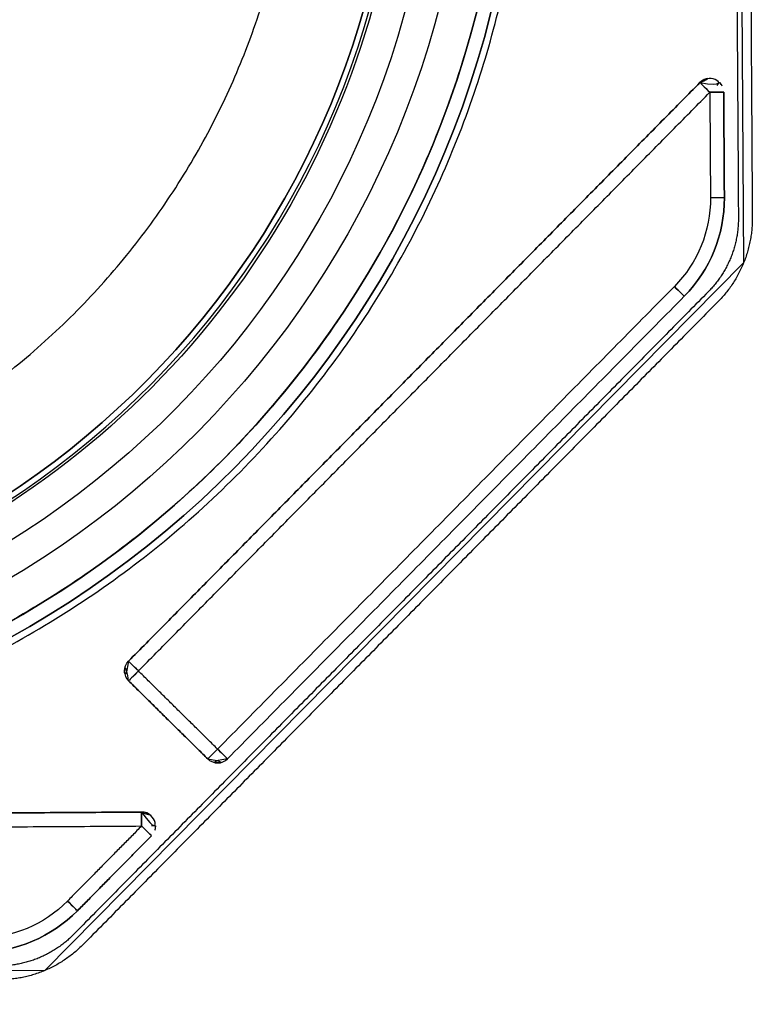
# Model space of a CAD drawing. Header units: metres. Extents: x 7415312 to 7415578, y 5538064 to 5538378.
# Tile 79 of 85: x 7415519.585 to 7415519.69, y 5538302.367 to 5538302.508. Entities that reach past the tile are written whole.
import ezdxf

# ---------------------------------------------------------------- set-up
doc = ezdxf.new("R2010")
doc.units = ezdxf.units.M
doc.header["$MEASUREMENT"] = 0
doc.layers.add('LL_mala_architektura', color=7, linetype='Continuous', lineweight=30, true_color=0x000000)
doc.layers.add('Výchozí$A20 - 3111$Vrstva 01', color=7, linetype='Continuous', true_color=0xe6ce81)
doc.layers.add('Výchozí$A20 - 3111$Vrstva 02', color=254, linetype='Continuous', true_color=0xbebebe)

msp = doc.modelspace()

# ---------------------------------------------------------------- linework, layer by layer
at = {"layer": 'LL_mala_architektura', "elevation": -266.7840000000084}
msp.add_lwpolyline([(7415519.688885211, 5538302.473332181), (7415519.588358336, 5538302.371525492), (7415518.819299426, 5538302.366660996), (7415518.717492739, 5538302.467187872), (7415518.716587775, 5538302.610259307), (7415518.817114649, 5538302.712065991), (7415519.58617356, 5538302.716930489), (7415519.687980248, 5538302.616403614), (7415519.688885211, 5538302.473332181)], dxfattribs=at)
at = {"layer": 'Výchozí$A20 - 3111$Vrstva 01', "extrusion": (-0.7026200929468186, -0.7115651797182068, -1.106155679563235e-17)}
msp.add_arc((1385302.980839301, -267.6720000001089, -9151156.341874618), 0.002, 179.9998531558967, 269.9999466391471, dxfattribs=at)
at = {"layer": 'Výchozí$A20 - 3111$Vrstva 01', "extrusion": (0.7026200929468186, 0.7115651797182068, 1.106155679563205e-17)}
msp.add_arc((-1385302.980839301, -266.9160000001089, 9151156.341874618), 0.002, 0.0001468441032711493, 89.99994663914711, dxfattribs=at)
at = {"layer": 'Výchozí$A20 - 3111$Vrstva 01', "extrusion": (0, 0, -1)}
for centre, radius, start, end in [((-7415519.684023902, 5538302.497878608, 267.6720000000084), 0.002, 44.6376776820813, 134.6375834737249), ((-7415519.684023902, 5538302.497878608, 266.9160000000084), 0.002000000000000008, 44.6376776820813, 179.6375440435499), ((-7415519.684023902, 5538302.497878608, 267.6720000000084), 0.002000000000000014, 134.6375834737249, 179.6375440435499), ((-7415519.666120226, 5538302.482593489, 266.9140000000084), 0.01799999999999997, 179.6376003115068, 224.637600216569), ((-7415519.666120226, 5538302.482593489, 267.6740000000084), 0.01799999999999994, 179.6376003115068, 224.637600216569), ((-7415519.666120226, 5538302.482593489, 266.9160000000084), 0.01999999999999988, 179.6375946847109, 224.6375966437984), ((-7415519.601817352, 5538302.414625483, 266.9160000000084), 0.002, 314.637621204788, 44.63765893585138), ((-7415519.613202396, 5538302.40338356, 266.9160000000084), 0.001999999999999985, 224.6376022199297, 314.637621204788), ((-7415519.602277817, 5538302.392319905, 267.6720000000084), 0.002000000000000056, 89.6376240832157, 179.6375974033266), ((-7415519.602277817, 5538302.392319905, 266.9160000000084), 0.002000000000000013, 89.6376240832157, 224.637621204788), ((-7415519.602277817, 5538302.392319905, 267.6720000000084), 0.002000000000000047, 179.6375974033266, 224.637621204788), ((-7415519.578809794, 5538302.394171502, 266.9140000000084), 0.01800000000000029, 224.6375897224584, 269.6375943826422), ((-7415519.578809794, 5538302.394171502, 267.6740000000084), 0.018, 224.6375897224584, 269.6375943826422), ((-7415519.578809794, 5538302.394171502, 266.9160000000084), 0.0200000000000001, 224.6375966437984, 269.6375920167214)]:
    msp.add_arc(centre, radius, start, end, dxfattribs=at)
at = {"layer": 'Výchozí$A20 - 3111$Vrstva 01', "extrusion": (-0.7115651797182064, 0.702620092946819, -6.106226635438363e-16)}
msp.add_arc((-9151156.34187463, -267.6720000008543, -1385302.980839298), 0.002000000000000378, 179.9998625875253, 224.9998160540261, dxfattribs=at)
at = {"layer": 'Výchozí$A20 - 3111$Vrstva 01', "extrusion": (0.006325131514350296, -0.9999799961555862, 0)}
for centre, radius, start, end in [((7450401.83678724, -266.9160000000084, -5491287.573288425), 0.002, 7.059009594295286e-05, 89.99991995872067), ((7450401.83678724, -267.6720000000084, -5491287.573288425), 0.001999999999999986, 270.0000800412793, 7.059009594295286e-05), ((7450401.836787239, -266.9160000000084, -5491287.558116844), 0.002, 9.982947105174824e-05, 89.99983991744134)]:
    msp.add_arc(centre, radius, start, end, dxfattribs=at)
at = {"layer": 'Výchozí$A20 - 3111$Vrstva 01'}
for centre, radius, start, end in [((7415519.666120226, 5538302.482593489, -267.6720000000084), 0.01999999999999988, 315.3624033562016, 0.3624053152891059), ((7415519.601817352, 5538302.414625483, -267.6720000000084), 0.002000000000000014, 135.3623410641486, 225.362378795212), ((7415519.613202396, 5538302.40338356, -267.6720000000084), 0.002, 225.362378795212, 315.3623977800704), ((7415519.578809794, 5538302.394171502, -267.6720000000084), 0.02000000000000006, 270.3624079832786, 315.3624033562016)]:
    msp.add_arc(centre, radius, start, end, dxfattribs=at)
at = {"layer": 'Výchozí$A20 - 3111$Vrstva 01', "extrusion": (-0.006325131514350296, 0.9999799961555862, 0)}
for centre, radius, end in [((-7450401.836787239, -267.6720000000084, 5491287.558116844), 0.002, 269.9998399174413), ((-7450401.754375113, -267.6720000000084, 5491287.468248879), 0.002000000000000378, 224.9999160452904)]:
    msp.add_arc(centre, radius, 179.9999001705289, end, dxfattribs=at)
at = {"layer": 'Výchozí$A20 - 3111$Vrstva 01', "extrusion": (0.7026200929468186, 0.7115651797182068, 1.106155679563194e-17)}
for centre, start, end in [((-1385302.9968393, -266.9160000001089, 9151156.318418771), 89.99990661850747, 179.9999121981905), ((-1385302.9968393, -267.6720000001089, 9151156.318418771), 179.9999121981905, 270.0000933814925), ((-1385302.996839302, -267.6720000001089, 9151156.224874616), 179.9998328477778, 270.0001334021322)]:
    msp.add_arc(centre, 0.002, start, end, dxfattribs=at)
at = {"layer": 'Výchozí$A20 - 3111$Vrstva 01', "extrusion": (0.7026200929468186, 0.7115651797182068, 1.106155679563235e-17)}
msp.add_arc((-1385302.980839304, -267.6720000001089, 9151156.224874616), 0.002, 269.9999733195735, 0.0001328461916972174, dxfattribs=at)
at = {"layer": 'Výchozí$A20 - 3111$Vrstva 01', "extrusion": (-0.7026200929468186, -0.7115651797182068, -1.106155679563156e-17)}
msp.add_arc((1385302.980839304, -266.9160000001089, -9151156.224874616), 0.002, 89.99997331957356, 179.9998671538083, dxfattribs=at)
at = {"layer": 'Výchozí$A20 - 3111$Vrstva 01', "extrusion": (-0.7115651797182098, 0.7026200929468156, -1.729861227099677e-18)}
msp.add_arc((-9151156.224874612, -267.6720000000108, -1385302.980839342), 0.002, 270.0001067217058, 0.000113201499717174, dxfattribs=at)
at = {"layer": 'Výchozí$A20 - 3111$Vrstva 01', "extrusion": (0.7115651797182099, -0.7026200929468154, 1.729861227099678e-18)}
msp.add_arc((9151156.224874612, -266.916000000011, 1385302.980839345), 0.002000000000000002, 90.00005336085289, 179.9998170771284, dxfattribs=at)
at = {"layer": 'Výchozí$A20 - 3111$Vrstva 01', "extrusion": (0.7115651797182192, -0.702620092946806, 1.729861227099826e-18)}
msp.add_arc((9151156.224874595, -267.6720000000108, 1385302.996839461), 0.002, 179.999893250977, 269.9999466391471, dxfattribs=at)
at = {"layer": 'Výchozí$A20 - 3111$Vrstva 01', "extrusion": (0.7115651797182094, -0.702620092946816, 1.729861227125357e-18)}
msp.add_arc((9151156.22487463, -266.9160000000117, 1385302.996839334), 0.002, 89.99983991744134, 179.9998907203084, dxfattribs=at)
at = {"layer": 'Výchozí$A20 - 3111$Vrstva 01', "extrusion": (0.7026200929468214, 0.7115651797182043, 1.106155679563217e-17)}
msp.add_arc((-1385302.996839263, -266.9160000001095, 9151156.224874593), 0.001999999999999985, 89.99993329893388, 179.999827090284, dxfattribs=at)
at = {"layer": 'Výchozí$A20 - 3111$Vrstva 01', "extrusion": (0.9999799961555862, 0.006325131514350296, 0)}
for centre, radius, start, end in [((5491287.468248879, -267.6720000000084, 7450401.754375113), 0.002000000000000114, 269.9999733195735, 0.0001334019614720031), ((5491287.468248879, -266.9160000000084, 7450401.754375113), 0.002, 0.0001334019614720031, 90.00002668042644)]:
    msp.add_arc(centre, radius, start, end, dxfattribs=at)
at = {"layer": 'Výchozí$A20 - 3111$Vrstva 01', "extrusion": (-0.7026200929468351, -0.7115651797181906, 1.941543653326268e-14)}
msp.add_arc((1385302.996839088, -267.6719998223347, -9151156.209326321), 0.002000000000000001, 269.9999733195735, 0.0001083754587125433, dxfattribs=at)
at = {"layer": 'Výchozí$A20 - 3111$Vrstva 01', "extrusion": (-0.7026200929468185, -0.711565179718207, 1.140796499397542e-14)}
msp.add_arc((1385302.996839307, -266.9159998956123, -9151156.209326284), 0.002, 0.0001141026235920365, 89.99985325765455, dxfattribs=at)
at = {"layer": 'Výchozí$A20 - 3111$Vrstva 01', "extrusion": (-0.7026200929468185, -0.711565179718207, 3.714511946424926e-15)}
msp.add_arc((1385302.996839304, -266.9159999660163, -9151156.194154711), 0.002, 9.161273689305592e-05, 89.99994663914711, dxfattribs=at)
at = {"layer": 'Výchozí$A20 - 3111$Vrstva 01', "extrusion": (-0.7026200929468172, -0.7115651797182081, 1.627525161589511e-14)}
msp.add_arc((1385302.996839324, -267.6719998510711, -9151156.194154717), 0.002, 270.0000533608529, 0.0001474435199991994, dxfattribs=at)
at = {"layer": 'Výchozí$A20 - 3111$Vrstva 01'}
for points in [[(7415519.682600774, 5538302.499283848, -266.9160000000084), (7415519.641497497, 5538302.457657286, -266.9160000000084), (7415519.600394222, 5538302.416030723, -266.9160000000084)], [(7415519.600394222, 5538302.416030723, -267.6720000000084), (7415519.641497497, 5538302.457657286, -267.6720000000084), (7415519.682600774, 5538302.499283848, -267.6720000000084)], [(7415519.682600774, 5538302.499283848, -267.6720000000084), (7415519.682600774, 5538302.499283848, -267.2940000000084), (7415519.682600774, 5538302.499283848, -266.9160000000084)], [(7415519.601817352, 5538302.414625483, -267.6740000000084), (7415519.642920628, 5538302.456252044, -267.6740000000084), (7415519.684023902, 5538302.497878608, -267.6740000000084)], [(7415519.601817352, 5538302.414625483, -266.9140000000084), (7415519.642920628, 5538302.456252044, -266.9140000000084), (7415519.684023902, 5538302.497878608, -266.9140000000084)], [(7415519.684023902, 5538302.497878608, -266.9140000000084), (7415519.684071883, 5538302.490292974, -266.9140000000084), (7415519.684119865, 5538302.482707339, -266.9140000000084)], [(7415519.684023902, 5538302.497878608, -267.6740000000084), (7415519.684071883, 5538302.490292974, -267.6740000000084), (7415519.684119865, 5538302.482707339, -267.6740000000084)], [(7415519.686023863, 5538302.497891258, -266.9160000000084), (7415519.686023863, 5538302.497891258, -267.2940000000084), (7415519.686023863, 5538302.497891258, -267.6720000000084)], [(7415519.686119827, 5538302.482719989, -266.9160000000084), (7415519.686071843, 5538302.490305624, -266.9160000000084), (7415519.686023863, 5538302.497891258, -266.9160000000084)], [(7415519.686023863, 5538302.497891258, -267.6720000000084), (7415519.686071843, 5538302.490305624, -267.6720000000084), (7415519.686119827, 5538302.482719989, -267.6720000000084)], [(7415519.686119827, 5538302.482719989, -267.6720000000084), (7415519.686119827, 5538302.482719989, -267.2940000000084), (7415519.686119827, 5538302.482719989, -266.9160000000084)], [(7415519.678928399, 5538302.469946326, -267.6740000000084), (7415519.646065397, 5538302.436664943, -267.6740000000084), (7415519.613202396, 5538302.403383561, -267.6740000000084)], [(7415519.678928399, 5538302.469946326, -266.9140000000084), (7415519.646065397, 5538302.436664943, -266.9140000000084), (7415519.613202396, 5538302.403383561, -266.9140000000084)], [(7415519.614625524, 5538302.401978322, -266.9160000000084), (7415519.647488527, 5538302.435259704, -266.9160000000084), (7415519.680351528, 5538302.468541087, -266.9160000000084)], [(7415519.680351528, 5538302.468541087, -267.6720000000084), (7415519.647488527, 5538302.435259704, -267.6720000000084), (7415519.614625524, 5538302.401978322, -267.6720000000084)], [(7415519.680351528, 5538302.468541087, -266.9160000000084), (7415519.680351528, 5538302.468541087, -267.2940000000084), (7415519.680351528, 5538302.468541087, -267.6720000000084)], [(7415519.600394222, 5538302.416030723, -266.9160000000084), (7415519.600394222, 5538302.416030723, -267.2940000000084), (7415519.600394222, 5538302.416030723, -267.6720000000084)], [(7415519.613202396, 5538302.403383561, -267.6740000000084), (7415519.607509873, 5538302.409004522, -267.6740000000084), (7415519.601817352, 5538302.414625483, -267.6740000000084)], [(7415519.613202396, 5538302.403383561, -266.9140000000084), (7415519.607509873, 5538302.409004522, -266.9140000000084), (7415519.601817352, 5538302.414625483, -266.9140000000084)], [(7415519.600412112, 5538302.413202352, -267.6720000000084), (7415519.600412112, 5538302.413202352, -267.2940000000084), (7415519.600412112, 5538302.413202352, -266.9160000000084)], [(7415519.600412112, 5538302.413202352, -266.9160000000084), (7415519.606104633, 5538302.407581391, -266.9160000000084), (7415519.611797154, 5538302.401960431, -266.9160000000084)], [(7415519.611797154, 5538302.401960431, -267.6720000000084), (7415519.606104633, 5538302.407581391, -267.6720000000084), (7415519.600412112, 5538302.413202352, -267.6720000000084)], [(7415519.611797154, 5538302.401960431, -266.9160000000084), (7415519.611797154, 5538302.401960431, -267.2940000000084), (7415519.611797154, 5538302.401960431, -267.6720000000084)], [(7415519.614625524, 5538302.401978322, -267.6720000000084), (7415519.614625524, 5538302.401978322, -267.2940000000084), (7415519.614625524, 5538302.401978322, -266.9160000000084)], [(7415519.602265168, 5538302.394319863, -266.9160000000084), (7415519.549766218, 5538302.393987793, -266.9160000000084), (7415519.49726727, 5538302.393655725, -266.9160000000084)], [(7415519.49726727, 5538302.393655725, -267.6720000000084), (7415519.549766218, 5538302.393987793, -267.6720000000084), (7415519.602265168, 5538302.394319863, -267.6720000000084)], [(7415519.602265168, 5538302.394319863, -267.6720000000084), (7415519.602265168, 5538302.394319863, -267.2940000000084), (7415519.602265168, 5538302.394319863, -266.9160000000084)], [(7415519.497279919, 5538302.391655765, -267.6740000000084), (7415519.549778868, 5538302.391987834, -267.6740000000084), (7415519.602277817, 5538302.392319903, -267.6740000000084)], [(7415519.497279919, 5538302.391655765, -266.9140000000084), (7415519.549778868, 5538302.391987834, -266.9140000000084), (7415519.602277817, 5538302.392319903, -266.9140000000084)], [(7415519.602277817, 5538302.392319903, -266.9140000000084), (7415519.596947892, 5538302.386922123, -266.9140000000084), (7415519.591617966, 5538302.38152434, -266.9140000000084)], [(7415519.602277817, 5538302.392319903, -267.6740000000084), (7415519.596947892, 5538302.386922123, -267.6740000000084), (7415519.591617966, 5538302.38152434, -267.6740000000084)], [(7415519.593041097, 5538302.3801191, -266.9160000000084), (7415519.598371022, 5538302.385516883, -266.9160000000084), (7415519.603700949, 5538302.390914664, -266.9160000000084)], [(7415519.603700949, 5538302.390914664, -267.6720000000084), (7415519.598371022, 5538302.385516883, -267.6720000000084), (7415519.593041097, 5538302.3801191, -267.6720000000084)], [(7415519.603700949, 5538302.390914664, -266.9160000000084), (7415519.603700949, 5538302.390914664, -267.2940000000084), (7415519.603700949, 5538302.390914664, -267.6720000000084)], [(7415519.593041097, 5538302.3801191, -267.6720000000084), (7415519.593041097, 5538302.3801191, -267.2940000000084), (7415519.593041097, 5538302.3801191, -266.9160000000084)]]:
    msp.add_open_spline(points, degree=2, dxfattribs=at)
at = {"layer": 'Výchozí$A20 - 3111$Vrstva 02', "extrusion": (0, 0, -1)}
for centre, radius, start, end in [((-7415519.514735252, 5538302.543769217, 266.9190000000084), 0.1346, 89.63759453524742, 269.6375941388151), ((-7415519.514735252, 5538302.543769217, 266.9144000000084), 0.1299999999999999, 89.63759447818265, 269.6375936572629), ((-7415519.514735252, 5538302.543769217, 266.9236000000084), 0.1299999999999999, 89.63759447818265, 269.6375936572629), ((-7415519.514735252, 5538302.543769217, 266.9190000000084), 0.1253999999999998, 89.6375939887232, 269.6375944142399), ((-7415519.514735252, 5538302.543769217, 266.9190000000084), 0.1253999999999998, 89.6375939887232, 269.6375944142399), ((-7415519.514735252, 5538302.543769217, 266.9140000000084), 0.1242, 89.63759404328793, 269.6375940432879), ((-7415519.514730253, 5538302.543769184, 266.9130000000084), 0.1400000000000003, 179.6375973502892, 269.6375943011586), ((-7415519.514730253, 5538302.543769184, 266.9130000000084), 0.1420000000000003, 179.6375973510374, 269.6375943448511)]:
    msp.add_arc(centre, radius, start, end, dxfattribs=at)
at = {"layer": 'Výchozí$A20 - 3111$Vrstva 02'}
for centre, radius, start, end in [((7415519.514735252, 5538302.543769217, -267.6740000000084), 0.125, 270.3624058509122, 90.36240542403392), ((7415519.514735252, 5538302.543769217, -266.9140000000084), 0.125, 270.3624058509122, 90.36240542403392), ((7415519.514735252, 5538302.543769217, -267.6730000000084), 0.1242, 270.3624059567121, 90.36240595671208), ((7415519.514730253, 5538302.543769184, -266.9330000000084), 0.1400000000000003, 270.3624056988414, 0.3624026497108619), ((7415519.514730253, 5538302.543769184, -266.9330000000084), 0.1420000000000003, 270.3624056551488, 0.3624026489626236)]:
    msp.add_arc(centre, radius, start, end, dxfattribs=at)
for points, weights, knots in [([(7415519.515615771, 5538302.403771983, -266.9100000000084), (7415519.655612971, 5538302.404657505, -266.9100000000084), (7415519.654727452, 5538302.544654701, -266.9100000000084), (7415519.653841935, 5538302.684651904, -266.9100000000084), (7415519.513844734, 5538302.683766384, -266.9100000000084), (7415519.373847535, 5538302.682880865, -266.9100000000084), (7415519.374733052, 5538302.542883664, -266.9100000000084), (7415519.37561857, 5538302.402886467, -266.9100000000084), (7415519.515615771, 5538302.403771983, -266.9100000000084)], [1, 0.7071067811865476, 1, 0.7071067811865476, 1, 0.7071067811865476, 1, 0.7071067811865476, 1], [-597.4182432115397, -597.4182432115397, -597.4182432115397, -377.5067574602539, -377.5067574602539, -157.5952717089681, -157.5952717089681, 62.31621404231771, 62.31621404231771, 282.2276997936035, 282.2276997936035, 282.2276997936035]), ([(7415519.515615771, 5538302.403771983, -266.9130000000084), (7415519.655612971, 5538302.404657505, -266.9130000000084), (7415519.654727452, 5538302.544654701, -266.9130000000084), (7415519.653841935, 5538302.684651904, -266.9130000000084), (7415519.513844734, 5538302.683766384, -266.9130000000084), (7415519.373847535, 5538302.682880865, -266.9130000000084), (7415519.374733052, 5538302.542883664, -266.9130000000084), (7415519.37561857, 5538302.402886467, -266.9130000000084), (7415519.515615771, 5538302.403771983, -266.9130000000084)], [1, 0.7071067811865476, 1, 0.7071067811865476, 1, 0.7071067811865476, 1, 0.7071067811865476, 1], [-597.4182432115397, -597.4182432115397, -597.4182432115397, -377.5067574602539, -377.5067574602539, -157.5952717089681, -157.5952717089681, 62.31621404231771, 62.31621404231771, 282.2276997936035, 282.2276997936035, 282.2276997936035]), ([(7415519.515615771, 5538302.403771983, -266.9115000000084), (7415519.655612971, 5538302.404657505, -266.9115000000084), (7415519.654727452, 5538302.544654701, -266.9115000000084), (7415519.653841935, 5538302.684651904, -266.9115000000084), (7415519.513844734, 5538302.683766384, -266.9115000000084), (7415519.373847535, 5538302.682880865, -266.9115000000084), (7415519.374733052, 5538302.542883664, -266.9115000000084), (7415519.37561857, 5538302.402886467, -266.9115000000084), (7415519.515615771, 5538302.403771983, -266.9115000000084)], [1, 0.7071067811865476, 1, 0.7071067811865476, 1, 0.7071067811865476, 1, 0.7071067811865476, 1], [-597.4182432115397, -597.4182432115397, -597.4182432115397, -377.5067574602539, -377.5067574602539, -157.5952717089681, -157.5952717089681, 62.31621404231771, 62.31621404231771, 282.2276997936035, 282.2276997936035, 282.2276997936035]), ([(7415519.515426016, 5538302.433771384, -267.6740000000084), (7415519.62542382, 5538302.434467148, -267.6740000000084), (7415519.624728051, 5538302.544464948, -267.6740000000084), (7415519.624032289, 5538302.654462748, -267.6740000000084), (7415519.514034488, 5538302.653766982, -267.6740000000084)], [1, 0.7071067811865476, 1, 0.7071067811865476, 1], [186.6869344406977, 186.6869344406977, 186.6869344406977, 359.4745303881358, 359.4745303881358, 532.2621263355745, 532.2621263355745, 532.2621263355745]), ([(7415519.515426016, 5538302.433771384, -267.6770000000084), (7415519.62542382, 5538302.434467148, -267.6770000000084), (7415519.624728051, 5538302.544464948, -267.6770000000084), (7415519.624032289, 5538302.654462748, -267.6770000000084), (7415519.514034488, 5538302.653766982, -267.6770000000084)], [1, 0.7071067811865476, 1, 0.7071067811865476, 1], [186.6869344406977, 186.6869344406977, 186.6869344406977, 359.4745303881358, 359.4745303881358, 532.2621263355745, 532.2621263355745, 532.2621263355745]), ([(7415519.515426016, 5538302.433771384, -267.6755000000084), (7415519.62542382, 5538302.434467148, -267.6755000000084), (7415519.624728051, 5538302.544464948, -267.6755000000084), (7415519.624032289, 5538302.654462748, -267.6755000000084), (7415519.514034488, 5538302.653766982, -267.6755000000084)], [1, 0.7071067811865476, 1, 0.7071067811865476, 1], [186.6869344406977, 186.6869344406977, 186.6869344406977, 359.4745303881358, 359.4745303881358, 532.2621263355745, 532.2621263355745, 532.2621263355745])]:
    msp.add_rational_spline(points, weights, degree=2, knots=knots, dxfattribs=at)
for points in [[(7415519.687315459, 5538302.609893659, -266.9100000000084), (7415519.687726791, 5538302.544863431, -266.9100000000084), (7415519.688138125, 5538302.479833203, -266.9100000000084)], [(7415519.687315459, 5538302.609893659, -266.9130000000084), (7415519.687726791, 5538302.544863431, -266.9130000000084), (7415519.688138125, 5538302.479833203, -266.9130000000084)], [(7415519.687315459, 5538302.609893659, -266.9115000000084), (7415519.687726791, 5538302.544863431, -266.9115000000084), (7415519.688138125, 5538302.479833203, -266.9115000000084)], [(7415519.687315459, 5538302.609893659, -267.6740000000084), (7415519.687726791, 5538302.544863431, -267.6740000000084), (7415519.688138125, 5538302.479833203, -267.6740000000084)], [(7415519.687315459, 5538302.609893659, -267.6770000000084), (7415519.687726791, 5538302.544863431, -267.6770000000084), (7415519.688138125, 5538302.479833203, -267.6770000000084)], [(7415519.687315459, 5538302.609893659, -267.6755000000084), (7415519.687726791, 5538302.544863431, -267.6755000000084), (7415519.688138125, 5538302.479833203, -267.6755000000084)], [(7415519.689315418, 5538302.609906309, -266.7840000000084), (7415519.689726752, 5538302.544876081, -266.7840000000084), (7415519.690138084, 5538302.479845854, -266.7840000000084)], [(7415519.689315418, 5538302.609906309, -266.7870000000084), (7415519.689726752, 5538302.544876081, -266.7870000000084), (7415519.690138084, 5538302.479845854, -266.7870000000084)], [(7415519.689315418, 5538302.609906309, -266.7855000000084), (7415519.689726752, 5538302.544876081, -266.7855000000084), (7415519.690138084, 5538302.479845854, -266.7855000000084)], [(7415519.688138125, 5538302.479833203, -267.6740000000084), (7415519.688138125, 5538302.479833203, -267.6755000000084), (7415519.688138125, 5538302.479833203, -267.6770000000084)], [(7415519.688138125, 5538302.479833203, -266.9100000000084), (7415519.688138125, 5538302.479833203, -266.9115000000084), (7415519.688138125, 5538302.479833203, -266.9130000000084)], [(7415519.690138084, 5538302.479845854, -266.7840000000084), (7415519.690138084, 5538302.479845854, -266.7855000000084), (7415519.690138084, 5538302.479845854, -266.7870000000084)], [(7415519.687032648, 5538302.474085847, -266.9100000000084), (7415519.687032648, 5538302.474085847, -266.9115000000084), (7415519.687032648, 5538302.474085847, -266.9130000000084)], [(7415519.687032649, 5538302.474085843, -267.6740000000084), (7415519.687032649, 5538302.474085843, -267.6755000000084), (7415519.687032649, 5538302.474085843, -267.6770000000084)], [(7415519.688885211, 5538302.473332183, -266.7840000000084), (7415519.688885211, 5538302.473332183, -266.7855000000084), (7415519.688885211, 5538302.473332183, -266.7870000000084)], [(7415519.683811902, 5538302.469199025, -266.9100000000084), (7415519.638119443, 5538302.422924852, -266.9100000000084), (7415519.592426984, 5538302.376650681, -266.9100000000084)], [(7415519.683811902, 5538302.469199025, -266.9130000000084), (7415519.638119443, 5538302.422924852, -266.9130000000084), (7415519.592426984, 5538302.376650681, -266.9130000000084)], [(7415519.683811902, 5538302.469199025, -266.9115000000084), (7415519.638119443, 5538302.422924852, -266.9115000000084), (7415519.592426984, 5538302.376650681, -266.9115000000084)], [(7415519.683811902, 5538302.469199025, -267.6740000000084), (7415519.638119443, 5538302.422924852, -267.6740000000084), (7415519.592426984, 5538302.376650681, -267.6740000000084)], [(7415519.683811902, 5538302.469199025, -267.6770000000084), (7415519.638119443, 5538302.422924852, -267.6770000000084), (7415519.592426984, 5538302.376650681, -267.6770000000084)], [(7415519.683811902, 5538302.469199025, -267.6755000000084), (7415519.638119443, 5538302.422924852, -267.6755000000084), (7415519.592426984, 5538302.376650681, -267.6755000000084)], [(7415519.683811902, 5538302.469199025, -267.6740000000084), (7415519.683811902, 5538302.469199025, -267.6755000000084), (7415519.683811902, 5538302.469199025, -267.6770000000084)], [(7415519.683811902, 5538302.469199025, -266.9100000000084), (7415519.683811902, 5538302.469199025, -266.9115000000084), (7415519.683811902, 5538302.469199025, -266.9130000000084)], [(7415519.685235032, 5538302.467793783, -266.7840000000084), (7415519.639542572, 5538302.421519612, -266.7840000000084), (7415519.593850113, 5538302.375245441, -266.7840000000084)], [(7415519.685235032, 5538302.467793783, -266.7870000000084), (7415519.639542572, 5538302.421519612, -266.7870000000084), (7415519.593850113, 5538302.375245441, -266.7870000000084)], [(7415519.685235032, 5538302.467793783, -266.7855000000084), (7415519.639542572, 5538302.421519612, -266.7855000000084), (7415519.593850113, 5538302.375245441, -266.7855000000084)], [(7415519.685235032, 5538302.467793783, -266.7840000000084), (7415519.685235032, 5538302.467793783, -266.7855000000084), (7415519.685235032, 5538302.467793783, -266.7870000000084)], [(7415519.614345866, 5538302.445398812, -267.7370000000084), (7415519.614345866, 5538302.445398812, -267.7070000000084), (7415519.614345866, 5538302.445398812, -267.6770000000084)], [(7415519.616480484, 5538302.443290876, -267.7370000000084), (7415519.616480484, 5538302.443290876, -267.7070000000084), (7415519.616480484, 5538302.443290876, -267.6770000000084)], [(7415519.638119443, 5538302.422924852, -267.6740000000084), (7415519.638119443, 5538302.422924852, -267.6755000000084), (7415519.638119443, 5538302.422924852, -267.6770000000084)], [(7415519.638119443, 5538302.422924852, -266.9100000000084), (7415519.638119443, 5538302.422924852, -266.9115000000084), (7415519.638119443, 5538302.422924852, -266.9130000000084)], [(7415519.639542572, 5538302.421519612, -266.7840000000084), (7415519.639542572, 5538302.421519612, -266.7855000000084), (7415519.639542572, 5538302.421519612, -266.7870000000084)], [(7415519.592426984, 5538302.376650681, -266.9100000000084), (7415519.592426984, 5538302.376650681, -266.9115000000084), (7415519.592426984, 5538302.376650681, -266.9130000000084)], [(7415519.592426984, 5538302.376650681, -267.6740000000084), (7415519.592426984, 5538302.376650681, -267.6755000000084), (7415519.592426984, 5538302.376650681, -267.6770000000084)], [(7415519.593850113, 5538302.375245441, -266.7840000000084), (7415519.593850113, 5538302.375245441, -266.7855000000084), (7415519.593850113, 5538302.375245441, -266.7870000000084)], [(7415519.587581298, 5538302.373368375, -266.9100000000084), (7415519.587581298, 5538302.373368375, -266.9115000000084), (7415519.587581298, 5538302.373368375, -266.9130000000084)], [(7415519.587581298, 5538302.373368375, -267.6740000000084), (7415519.587581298, 5538302.373368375, -267.6755000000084), (7415519.587581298, 5538302.373368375, -267.6770000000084)], [(7415519.588358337, 5538302.371525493, -266.7840000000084), (7415519.588358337, 5538302.371525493, -266.7855000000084), (7415519.588358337, 5538302.371525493, -266.7870000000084)]]:
    msp.add_open_spline(points, degree=2, dxfattribs=at)
for points, weights in [([(7415519.654727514, 5538302.544644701, -267.7370000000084), (7415519.655602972, 5538302.404657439, -267.7370000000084), (7415519.515615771, 5538302.403771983, -267.7370000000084)], [1, 0.707132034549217, 1]), ([(7415519.654727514, 5538302.544644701, -267.6770000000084), (7415519.655602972, 5538302.404657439, -267.6770000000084), (7415519.515615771, 5538302.403771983, -267.6770000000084)], [1, 0.707132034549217, 1]), ([(7415519.654727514, 5538302.544644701, -267.7070000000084), (7415519.655602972, 5538302.404657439, -267.7070000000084), (7415519.515615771, 5538302.403771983, -267.7070000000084)], [1, 0.707132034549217, 1]), ([(7415519.515634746, 5538302.400772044, -267.7370000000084), (7415519.658621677, 5538302.401676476, -267.7370000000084), (7415519.657727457, 5538302.544663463, -267.7370000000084)], [1, 0.7071320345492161, 1]), ([(7415519.515634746, 5538302.400772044, -267.6770000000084), (7415519.658621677, 5538302.401676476, -267.6770000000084), (7415519.657727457, 5538302.544663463, -267.6770000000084)], [1, 0.7071320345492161, 1]), ([(7415519.515634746, 5538302.400772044, -267.7070000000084), (7415519.658621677, 5538302.401676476, -267.7070000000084), (7415519.657727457, 5538302.544663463, -267.7070000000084)], [1, 0.7071320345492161, 1]), ([(7415519.688138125, 5538302.479833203, -266.9100000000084), (7415519.688177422, 5538302.473620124, -266.9100000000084), (7415519.683811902, 5538302.469199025, -266.9100000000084)], [1, 0.923879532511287, 1]), ([(7415519.688138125, 5538302.479833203, -266.9130000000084), (7415519.688177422, 5538302.473620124, -266.9130000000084), (7415519.683811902, 5538302.469199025, -266.9130000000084)], [1, 0.923879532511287, 1]), ([(7415519.688138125, 5538302.479833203, -266.9115000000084), (7415519.688177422, 5538302.473620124, -266.9115000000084), (7415519.683811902, 5538302.469199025, -266.9115000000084)], [1, 0.923879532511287, 1]), ([(7415519.688138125, 5538302.479833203, -267.6740000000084), (7415519.688177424, 5538302.473620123, -267.6740000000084), (7415519.683811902, 5538302.469199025, -267.6740000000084)], [1, 0.9238795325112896, 1]), ([(7415519.688138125, 5538302.479833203, -267.6770000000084), (7415519.688177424, 5538302.473620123, -267.6770000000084), (7415519.683811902, 5538302.469199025, -267.6770000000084)], [1, 0.9238795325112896, 1]), ([(7415519.688138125, 5538302.479833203, -267.6755000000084), (7415519.688177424, 5538302.473620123, -267.6755000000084), (7415519.683811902, 5538302.469199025, -267.6755000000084)], [1, 0.9238795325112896, 1]), ([(7415519.690138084, 5538302.479845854, -266.7840000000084), (7415519.690182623, 5538302.472804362, -266.7840000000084), (7415519.685235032, 5538302.467793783, -266.7840000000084)], [1, 0.9238795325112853, 1]), ([(7415519.690138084, 5538302.479845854, -266.7870000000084), (7415519.690182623, 5538302.472804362, -266.7870000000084), (7415519.685235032, 5538302.467793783, -266.7870000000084)], [1, 0.9238795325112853, 1]), ([(7415519.690138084, 5538302.479845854, -266.7855000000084), (7415519.690182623, 5538302.472804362, -266.7855000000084), (7415519.685235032, 5538302.467793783, -266.7855000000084)], [1, 0.9238795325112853, 1]), ([(7415519.592426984, 5538302.376650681, -266.9100000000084), (7415519.588061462, 5538302.372229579, -266.9100000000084), (7415519.581848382, 5538302.372190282, -266.9100000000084)], [1, 0.9238795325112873, 1]), ([(7415519.592426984, 5538302.376650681, -266.9130000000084), (7415519.588061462, 5538302.372229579, -266.9130000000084), (7415519.581848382, 5538302.372190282, -266.9130000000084)], [1, 0.9238795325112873, 1]), ([(7415519.592426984, 5538302.376650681, -266.9115000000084), (7415519.588061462, 5538302.372229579, -266.9115000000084), (7415519.581848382, 5538302.372190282, -266.9115000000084)], [1, 0.9238795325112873, 1]), ([(7415519.592426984, 5538302.376650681, -267.6740000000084), (7415519.588061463, 5538302.37222958, -267.6740000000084), (7415519.581848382, 5538302.372190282, -267.6740000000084)], [1, 0.9238795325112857, 1]), ([(7415519.592426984, 5538302.376650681, -267.6770000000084), (7415519.588061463, 5538302.37222958, -267.6770000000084), (7415519.581848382, 5538302.372190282, -267.6770000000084)], [1, 0.9238795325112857, 1]), ([(7415519.592426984, 5538302.376650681, -267.6755000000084), (7415519.588061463, 5538302.37222958, -267.6755000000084), (7415519.581848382, 5538302.372190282, -267.6755000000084)], [1, 0.9238795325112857, 1]), ([(7415519.593850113, 5538302.375245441, -266.7840000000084), (7415519.588902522, 5538302.370234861, -266.7840000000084), (7415519.581861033, 5538302.370190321, -266.7840000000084)], [1, 0.923879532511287, 1]), ([(7415519.593850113, 5538302.375245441, -266.7870000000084), (7415519.588902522, 5538302.370234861, -266.7870000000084), (7415519.581861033, 5538302.370190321, -266.7870000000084)], [1, 0.923879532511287, 1]), ([(7415519.593850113, 5538302.375245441, -266.7855000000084), (7415519.588902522, 5538302.370234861, -266.7855000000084), (7415519.581861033, 5538302.370190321, -266.7855000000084)], [1, 0.923879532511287, 1])]:
    msp.add_rational_spline(points, weights, degree=2, dxfattribs=at)

doc.saveas('drawing.dxf')
